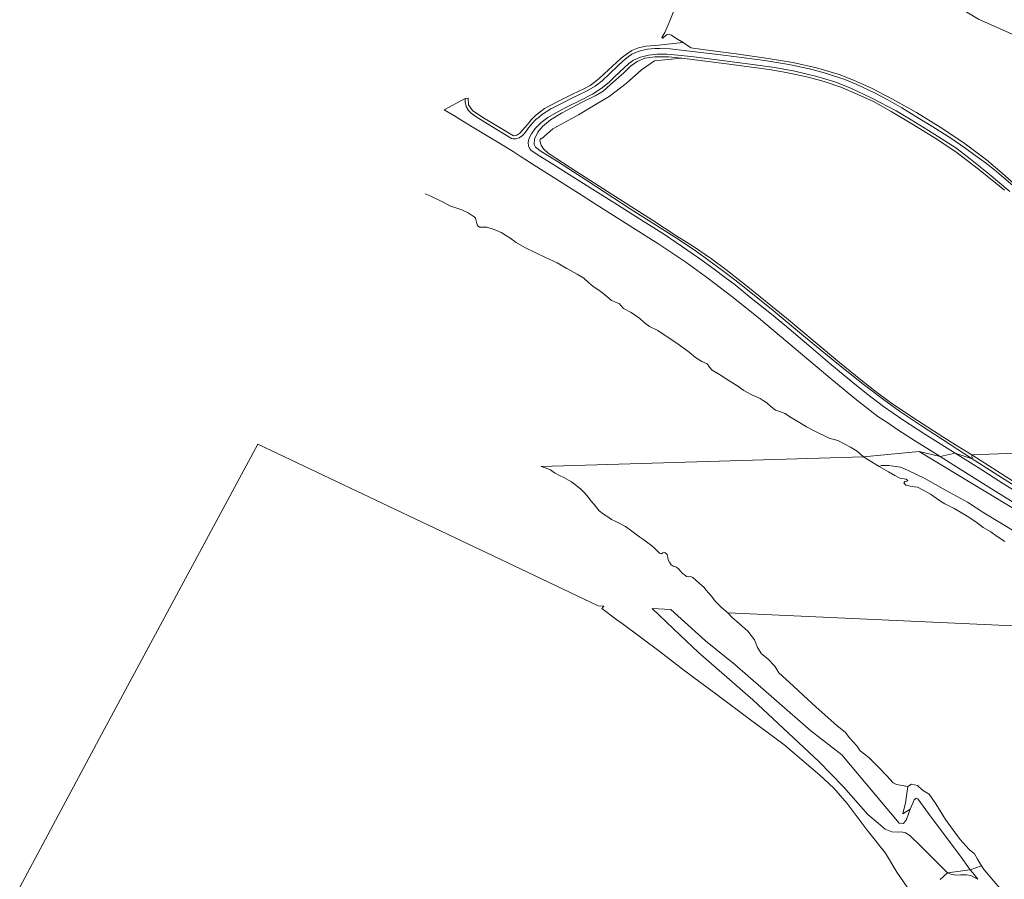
# Model space of a CAD drawing. Extents: x 176032 to 190000, y 318229 to 352878.
# Tile 38 of 184: x 176203 to 176701, y 320018 to 320453. Entities that reach past the tile are written whole.
import ezdxf

# ---------------------------------------------------------------- set-up
doc = ezdxf.new("R2010")
doc.units = 0
for name, color, linetype, lineweight in [('bp-b5-grasland', 253, 'Continuous', 18), ('gw-bs-kruinlijn', 253, 'Continuous', 18), ('gw-bs-teenlijn', 253, 'Continuous', 18), ('og-b5-bekleding', 253, 'Continuous', 18), ('og-b5-grond_ingericht', 253, 'Continuous', 18), ('og-b5-water', 253, 'Continuous', 18), ('og-bs-terreinafscheiding', 7, 'Continuous', 18), ('vh-b5-verh_soort', 253, 'Continuous', 18), ('wh-bs-waterlijn', 253, 'Continuous', 18)]:
    doc.layers.add(name, color=color, linetype=linetype, lineweight=lineweight)
doc.layers.add('viewports', color=7, linetype='Continuous')

# ---------------------------------------------------------------- blocks, each defined once
blk = doc.blocks.new('x-ref dtb totaal grijs')
at = {"layer": 'bp-b5-grasland'}
for points in [[(176706.812, 320368.206, 45.164), (176697.164, 320376.458, 45.086), (176692.15, 320380.609, 45.021), (176687.38, 320383.999, 45.004), (176681.233, 320388.448, 44.974), (176674.056, 320393.447, 44.913), (176664.93, 320399.187, 44.9), (176656.429, 320404.413, 44.909), (176649.214, 320408.719, 44.909), (176642.225, 320412.739, 44.904), (176635.778, 320416.235, 44.917), (176626.477, 320420.596, 44.9), (176620.368, 320423.041, 44.896), (176610.731, 320426.266, 44.887), (176602.565, 320428.431, 44.878), (176592.09, 320430.637, 44.87), (176579.936, 320432.69, 44.904), (176559.057, 320435.446, 44.926), (176536.274, 320438.15, 44.926), (176531.972, 320438.651, 45.099), (176526.845, 320438.78, 45.445), (176524.311, 320438.79, 45.567), (176520.543, 320438.424, 45.8), (176517.455, 320437.774, 45.965), (176515.046, 320436.987, 46.077), (176512.517, 320435.864, 46.077), (176510.032, 320434.04, 46.06), (176508.124, 320432.298, 46.077), (176505.348, 320429.769, 46.051), (176497.543, 320422.458, 46.038), (176493.999, 320419.724, 46.069), (176489.678, 320417.272, 46.09), (176482.581, 320413.803, 46.082), (176477.057, 320411.02, 46.047), (176471.661, 320408.328, 46.034), (176467.437, 320405.525, 46.043), (176465.617, 320404.083, 46.056), (176464.011, 320402.762, 46.056), (176462.103, 320400.818, 46.082), (176460.358, 320398.638, 46.082), (176458.778, 320396.446, 46.06), (176457.265, 320394.819, 46.06), (176455.602, 320393.602, 46.06), (176453.913, 320393.011, 46.025), (176452.347, 320393.055, 45.995), (176451.736, 320393.262, 45.961), (176439.527, 320400.687, 45.216), (176433.361, 320404.571, 45.19), (176431.29, 320406.006, 45.19), (176429.947, 320407.417, 45.194), (176428.795, 320409.384, 45.22), (176428.294, 320411.592, 45.203), (176428.271, 320413.52, 45.186), (176429.696, 320413.592, 45.216), (176429.961, 320410.326, 45.242), (176431.861, 320407.382, 45.156), (176436.722, 320404.279, 45.307), (176452.684, 320394.533, 46.017), (176454.314, 320394.954, 46.116), (176455.819, 320395.882, 46.125), (176459.736, 320400.35, 46.147), (176461.841, 320402.818, 46.16), (176463.882, 320404.832, 46.16), (176466.128, 320406.733, 46.16), (176468.418, 320408.339, 46.116), (176471.272, 320409.941, 46.116), (176476.472, 320412.606, 46.168), (176482.536, 320415.648, 46.19), (176488.219, 320418.437, 46.22), (176491.43, 320420.094, 46.22), (176493.597, 320421.614, 46.194), (176496.15, 320423.752, 46.203), (176498.387, 320425.748, 46.207), (176502.834, 320429.768, 46.155), (176507.257, 320433.819, 46.121), (176509.84, 320435.999, 46.108), (176512.528, 320437.706, 46.108), (176515.913, 320439.084, 46.109), (176519.656, 320440.031, 45.935), (176524.444, 320440.359, 45.608), (176538.513, 320441.752, 44.723), (176542.394, 320439.114, 44.943), (176552.242, 320437.829, 44.935), (176565.499, 320436.124, 44.909), (176581.579, 320433.805, 44.866), (176594.186, 320431.639, 44.848), (176606.046, 320428.979, 44.909), (176617.525, 320425.638, 44.93), (176624.744, 320422.744, 44.965), (176633.929, 320418.774, 44.866), (176644.612, 320413.136, 44.861), (176656.7, 320406.456, 44.796), (176668.695, 320399.006, 44.822), (176680.611, 320391.004, 44.952), (176692.209, 320382.441, 44.978), (176700.059, 320375.762, 44.965), (176715.39, 320362.006, 45.216)], [(176701.337, 320366.996, 44.77), (176688.156, 320377.726, 44.666), (176676.591, 320386.43, 44.649), (176665.725, 320393.657, 44.723), (176654.322, 320400.578, 44.714), (176643.913, 320406.914, 44.71), (176634.922, 320411.925, 44.757), (176627.099, 320415.521, 44.718), (176618.448, 320419.167, 44.718), (176610.038, 320422.005, 44.723), (176601.846, 320424.243, 44.753), (176590.776, 320426.637, 44.84), (176582.21, 320428.15, 44.783), (176560.472, 320431.06, 44.783), (176537.893, 320433.85, 44.861), (176531.081, 320434.642, 45.134), (176524.237, 320434.604, 45.601), (176519.174, 320433.835, 45.896), (176515.34, 320432.146, 46.056), (176511.917, 320429.799, 46.125), (176508.512, 320426.502, 46.155), (176501.771, 320420.618, 46.155), (176498.09, 320417.253, 46.112), (176494.093, 320414.758, 46.103), (176487.856, 320411.731, 46.134), (176477.013, 320406.108, 46.147), (176471.461, 320402.76, 46.142), (176467.444, 320399.349, 46.142), (176465.055, 320396.503, 46.129), (176463.26, 320392.881, 46.121), (176463.199, 320390.109, 46.09), (176463.845, 320388.835, 45.922), (176466.782, 320386.64, 45.662), (176474.468, 320381.998, 45.381), (176489.739, 320371.934, 45.368), (176511.782, 320357.613, 45.35), (176536.056, 320342.186, 45.497), (176545.402, 320336.099, 45.476), (176551.598, 320331.418, 45.48), (176558.475, 320326.417, 45.48), (176564.716, 320321.691, 45.484), (176572.869, 320315.253, 45.454), (176584.237, 320306.166, 45.528), (176600.531, 320292.552, 45.394), (176617.314, 320278.804, 45.363), (176629.635, 320268.897, 45.337), (176639.99, 320261.047, 45.303), (176648.112, 320255.281, 45.303), (176658.689, 320248.056, 45.303), (176684.916, 320231.092, 45.477), (176676.222, 320233.943, 45.307), (176660.982, 320243.573, 45.324), (176649.786, 320250.776, 45.337), (176640.027, 320257.621, 45.359), (176631.367, 320264.212, 45.355), (176624.527, 320269.718, 45.359), (176612.884, 320279.391, 45.35), (176602.235, 320288.363, 45.398), (176589.981, 320298.667, 45.428), (176582.414, 320304.947, 45.42), (176573.065, 320312.472, 45.42), (176564.895, 320319.07, 45.415), (176559.913, 320322.782, 45.437), (176554.258, 320327.088, 45.437), (176546.335, 320332.894, 45.48), (176538.259, 320338.394, 45.433), (176529.106, 320344.562, 45.433), (176518.418, 320351.437, 45.35), (176505.393, 320359.619, 45.333), (176484.001, 320372.934, 45.342), (176473.108, 320379.836, 45.333), (176466.001, 320384.356, 45.666), (176462.106, 320386.878, 45.917), (176461.427, 320387.335, 45.965), (176460.96, 320387.97, 45.978), (176460.36, 320389.518, 46.034), (176460.048, 320391.251, 46.077), (176460.594, 320393.381, 46.103), (176461.741, 320395.559, 46.086), (176463.614, 320398.216, 46.06), (176466.691, 320401.268, 46.06), (176470.013, 320403.788, 46.077), (176474.465, 320406.461, 46.121), (176479.872, 320409.326, 46.103), (176486.764, 320412.556, 46.086), (176492.716, 320415.652, 46.112), (176497.056, 320418.464, 46.112), (176500.924, 320421.611, 46.103), (176503.84, 320424.418, 46.138), (176508.651, 320429.069, 46.108), (176511.031, 320431.226, 46.112), (176513.453, 320432.927, 46.086), (176516.936, 320434.421, 45.995), (176520.996, 320435.406, 45.796), (176525.372, 320435.936, 45.606), (176530.374, 320435.848, 45.229), (176535.862, 320435.486, 44.891), (176544.053, 320434.485, 44.917), (176557.036, 320432.885, 44.904), (176572.426, 320430.934, 44.939), (176584.99, 320429.1, 44.93), (176595.066, 320427.348, 44.922), (176606.196, 320424.669, 44.891), (176615.418, 320421.978, 44.904), (176623.504, 320418.746, 44.913), (176634.155, 320413.721, 44.896), (176646.345, 320407.181, 44.904), (176654.038, 320402.617, 44.917), (176662.717, 320397.3, 44.922), (176669.199, 320393.263, 44.956), (176676.57, 320388.425, 44.943), (176683.262, 320383.361, 44.93), (176692.522, 320375.98, 45), (176703.971, 320366.476, 45.117)], [(176707.048, 320193.944, 40.145), (176699.831, 320198.392, 40.359), (176690.809, 320203.816, 40.35), (176682.551, 320209.124, 40.389), (176671.481, 320215.154, 40.438), (176661.304, 320220.892, 40.379), (176652.231, 320225.355, 40.232), (176648.551, 320226.848, 40.188), (176642.77, 320227.768, 39.866), (176639.033, 320227.645, 39.383), (176637.805, 320227.256, 38.837), (176633.87, 320229.592, 38.837), (176629.947, 320232.113, 38.837), (176658.058, 320234.861, 45.304), (176690.119, 320215.344, 44.888), (176708.437, 320204.465, 44.91)], [(176708.437, 320204.465, 44.91), (176690.119, 320215.344, 44.888), (176658.058, 320234.861, 45.304), (176668.632, 320232.24, 45.346), (176678.904, 320225.857, 45.337), (176693.404, 320216.733, 45.381), (176703.983, 320210.065, 45.307)], [(176715.798, 320209.134, 45.337), (176700.719, 320218.5, 45.324), (176687.942, 320226.64, 45.337), (176676.222, 320233.943, 45.307), (176684.916, 320231.092, 45.477), (176715.954, 320211.248, 45.195)], [(176715.954, 320211.248, 45.195), (176684.916, 320231.092, 45.477), (176684.706, 320233.025, 44.914), (176710.117, 320216.832, 44.962)], [(176701.449, 320189.287, 38.837), (176697.602, 320191.742, 38.837), (176694.311, 320194.051, 38.837), (176690.453, 320196.375, 38.837), (176686.728, 320199.125, 38.837), (176682.394, 320202.021, 38.837), (176679.068, 320204.046, 38.837), (176675.73, 320205.995, 38.837), (176671.128, 320208.26, 38.837), (176668.292, 320210.062, 38.837), (176663.828, 320213.134, 38.837), (176660.479, 320215.061, 38.837), (176657.238, 320216.715, 38.837), (176655.589, 320216.815, 38.837), (176653.486, 320217.313, 38.837), (176651.37, 320217.733, 38.837), (176650.32, 320218.9, 38.837), (176650.871, 320219.55, 38.837), (176651.855, 320219.706, 38.837), (176652.274, 320220.096, 38.837), (176651.514, 320220.703, 38.837), (176648.296, 320221.22, 38.837), (176645.675, 320222.639, 38.837), (176642.533, 320224.488, 38.837), (176637.805, 320227.256, 38.837), (176639.033, 320227.645, 39.383), (176642.77, 320227.768, 39.866), (176648.551, 320226.848, 40.188), (176652.231, 320225.355, 40.232), (176661.304, 320220.892, 40.379), (176671.481, 320215.154, 40.438), (176682.551, 320209.124, 40.389), (176690.809, 320203.816, 40.35), (176699.831, 320198.392, 40.359), (176707.048, 320193.944, 40.145)]]:
    blk.add_polyline3d(points, dxfattribs=at)
for points in [[(176532.383, 320154.815, 42.253), (176549.949, 320138.99, 42.33), (176564.753, 320126.99, 42.192), (176585.829, 320108.573, 42.052), (176603.307, 320093.323, 41.739), (176618.919, 320081.218, 41.596), (176647.917, 320046.661, 41.97), (176650.086, 320046.491, 41.97), (176651.58, 320048.485, 41.97), (176653.56, 320053.784, 41.758), (176654.829, 320056.712, 41.582), (176655.541, 320058.39, 41.582), (176656.51, 320059.297, 41.582), (176657.39, 320059.026, 41.582), (176664.1, 320049.659, 42.083), (176678.934, 320030.007, 42.179), (176683.819, 320023.087, 42.231), (176672.469, 320021.429, 42.646), (176671.708, 320022.213, 42.636), (176665.845, 320028.095, 42.675), (176658.763, 320035.2, 42.723), (176653.346, 320040.427, 42.714), (176651.127, 320041.676, 42.714), (176648.99, 320042.252, 42.714), (176647.388, 320042.15, 42.627), (176644.236, 320042.239, 42.736), (176640.901, 320043.583, 43.01), (176637.273, 320046.663, 43.01), (176632.132, 320051.103, 42.948), (176619.727, 320065.051, 42.823), (176607.29, 320077.791, 42.875), (176573.887, 320109.068, 43.141), (176546.381, 320133.077, 42.94), (176537.046, 320141.8, 43.023), (176522.857, 320155.289, 42.739)], [(176687.724, 320018.254, 42.376), (176685.815, 320019.377, 42.511), (176684.245, 320020.162, 42.556), (176682.104, 320020.435, 42.556), (176679.007, 320020.432, 42.714), (176676.56, 320020.387, 42.736), (176674.044, 320020.776, 42.736), (176672.469, 320021.429, 42.646), (176683.819, 320023.087, 42.231), (176685.193, 320021.452, 42.264)]]:
    blk.add_polyline3d(points, close=True, dxfattribs=at)
at = {"layer": 'gw-bs-kruinlijn'}
for points in [[(176837.953, 320084.243, 45.149), (176830.13, 320094.802, 45.139), (176816.161, 320110.887, 45.04), (176803.898, 320124.302, 44.975), (176782.981, 320145.565, 44.923), (176769.736, 320156.95, 45.083), (176751.586, 320173.236, 45.048), (176734.462, 320186.896, 45.113), (176723.318, 320194.704, 45.053), (176708.437, 320204.465, 44.91), (176690.119, 320215.344, 44.888), (176658.058, 320234.861, 45.304)], [(176684.916, 320231.092, 45.477), (176715.954, 320211.248, 45.195), (176729.005, 320202.952, 45.156), (176738.998, 320196.439, 45.126), (176767.174, 320173.975, 45.243), (176784.345, 320159.989, 45.295), (176794.875, 320150, 45.351), (176795.941, 320148.894, 45.364), (176796.119, 320148.862, 45.347), (176796.43, 320149.002, 45.347), (176797.147, 320149.657, 45.347), (176797.41, 320149.803, 45.347), (176797.658, 320149.687, 45.347), (176799.668, 320147.71, 45.338), (176809.987, 320136.257, 45.338), (176821.45, 320123.6, 45.412), (176833.206, 320109.065, 45.421), (176844.729, 320094.887, 45.421), (176854.544, 320083.383, 45.477), (176862.556, 320073.461, 45.421), (176872.174, 320062.199, 45.373), (176881.612, 320050.84, 45.295), (176884.999, 320048.023, 45.04)], [(176767.563, 320149.399, 42), (176760.328, 320156.079, 41.62), (176752.291, 320161.822, 40.965), (176745.987, 320165.586, 40.389), (176735.07, 320171.702, 40.027), (176729.445, 320175.722, 40.018), (176722.905, 320180.1, 40.037), (176717.505, 320184.992, 40.066), (176712.607, 320189.902, 40.086), (176707.048, 320193.944, 40.145), (176699.831, 320198.392, 40.359), (176690.809, 320203.816, 40.35), (176682.551, 320209.124, 40.389), (176671.481, 320215.154, 40.438), (176661.304, 320220.892, 40.379), (176652.231, 320225.355, 40.232), (176648.551, 320226.848, 40.188), (176642.77, 320227.768, 39.866), (176639.033, 320227.645, 39.383), (176637.805, 320227.256, 38.837)], [(176664.1, 320049.659, 42.083), (176678.934, 320030.007, 42.179), (176683.819, 320023.087, 42.231)], [(176687.724, 320018.254, 42.376), (176685.193, 320021.452, 42.264), (176683.819, 320023.087, 42.231)]]:
    blk.add_polyline3d(points, dxfattribs=at)
at = {"layer": 'gw-bs-teenlijn'}
for points in [[(176684.706, 320233.025, 44.914), (176710.117, 320216.832, 44.962), (176732.485, 320202.309, 45.031), (176741.119, 320196.795, 44.905), (176746.335, 320194.396, 44.858), (176746.855, 320194.151, 44.858), (176747.938, 320193.323, 44.858), (176749.967, 320191.409, 44.858), (176754.547, 320187.138, 44.641), (176762.343, 320180.989, 44.602), (176769.275, 320175.4, 44.736), (176773.731, 320171.758, 44.788), (176779.969, 320166.577, 44.819), (176791.153, 320157.366, 44.767), (176796.599, 320152.459, 44.788), (176799.015, 320150.253, 44.814), (176801.679, 320147.363, 44.788), (176805.247, 320143.306, 44.793), (176806.261, 320141.966, 44.845)], [(176672.469, 320021.429, 42.646), (176674.044, 320020.776, 42.736), (176676.56, 320020.387, 42.736), (176679.007, 320020.432, 42.714), (176682.104, 320020.435, 42.556), (176684.245, 320020.162, 42.556), (176685.815, 320019.377, 42.511), (176687.724, 320018.254, 42.376)]]:
    blk.add_polyline3d(points, dxfattribs=at)
at = {"layer": 'og-b5-bekleding'}
blk.add_polyline3d([(176689.548, 320025.017, 39.873), (176683.819, 320023.087, 42.231), (176678.934, 320030.007, 42.179), (176664.1, 320049.659, 42.083), (176657.39, 320059.026, 41.582), (176656.51, 320059.297, 41.582), (176655.541, 320058.39, 41.582), (176654.829, 320056.712, 41.582), (176653.56, 320053.784, 41.758), (176649.758, 320051.36, 41.86), (176651.137, 320056.931, 40.991), (176652.382, 320065.121, 39.873), (176654.238, 320066.463, 39.873), (176657.155, 320065.721, 39.873), (176659.783, 320063.334, 39.873), (176663.139, 320061.264, 39.873), (176666.55, 320056.348, 39.873), (176671.461, 320048.478, 39.873), (176675.44, 320042.912, 39.873), (176678.83, 320038.3, 39.873), (176683.464, 320033.353, 39.873), (176686.028, 320031.056, 39.873), (176687.631, 320028.346, 39.873)], close=True, dxfattribs=at)
blk.add_polyline3d([(176668.634, 320018.195, 44.913), (176672.469, 320021.429, 42.646), (176674.044, 320020.776, 42.736), (176676.56, 320020.387, 42.736), (176679.007, 320020.432, 42.714), (176682.104, 320020.435, 42.556), (176684.245, 320020.162, 42.556), (176685.815, 320019.377, 42.511), (176687.724, 320018.254, 42.376), (176685.193, 320021.452, 42.264), (176683.819, 320023.087, 42.231), (176689.548, 320025.017, 39.873), (176690.928, 320023.085, 39.873), (176698.831, 320013.77, 39.873)], dxfattribs=at)
at = {"layer": 'og-b5-grond_ingericht'}
for points in [[(176987.89, 320320.156, 44.604), (176688.09, 320453.692, 44.786), (176635.515, 320485.462, 44.695), (176576.168, 320520.634, 44.929), (176589.851, 320529.459, 44.833), (176602.424, 320537.92, 44.833), (176607.682, 320541.21, 44.855), (176618.436, 320550.654, 44.964), (176625.784, 320559.145, 44.959), (176635.575, 320569.245, 44.955), (176649.785, 320583.816, 44.938), (176659.732, 320593.939, 44.907), (176674.913, 320609.498, 44.92), (176682.898, 320617.64, 44.92), (176684.748, 320619.666, 44.907), (176687.445, 320622.154, 44.903), (176691.528, 320623.89, 44.903), (176693.797, 320624.84, 44.899), (176708.992, 320631.353, 44.864)], [(176715.39, 320362.006, 45.216), (176700.059, 320375.762, 44.965), (176692.209, 320382.441, 44.978), (176680.611, 320391.004, 44.952), (176668.695, 320399.006, 44.822), (176656.7, 320406.456, 44.796), (176644.612, 320413.136, 44.861), (176633.929, 320418.774, 44.866), (176624.744, 320422.744, 44.965), (176617.525, 320425.638, 44.93), (176606.046, 320428.979, 44.909), (176594.186, 320431.639, 44.848), (176581.579, 320433.805, 44.866), (176565.499, 320436.124, 44.909), (176552.242, 320437.829, 44.935), (176542.394, 320439.114, 44.943), (176538.513, 320441.752, 44.723), (176534.929, 320444.024, 44.759), (176532.634, 320445.533, 44.676), (176531.191, 320446.084, 44.673), (176530.118, 320445.704, 44.705), (176528.321, 320444.046, 44.873), (176527.921, 320444.069, 44.873), (176527.714, 320444.335, 44.849), (176529.288, 320446.923, 44.8), (176531.538, 320451.989, 44.781), (176534.275, 320458.751, 44.773)], [(176688.09, 320453.692, 44.786), (176987.89, 320320.156, 44.604)], [(176993.565, 320244.799, 45.022), (176684.706, 320233.025, 44.914), (176674.31, 320239.482, 45.009), (176667.759, 320243.671, 45.056), (176654.88, 320252.019, 45.013), (176643.619, 320259.661, 45.013), (176635.605, 320265.541, 45.017), (176628.574, 320271.101, 45.082), (176617.79, 320279.888, 45.104), (176605.393, 320290.151, 45.104), (176590.875, 320302.234, 45.112), (176570.54, 320318.814, 45.112), (176560.271, 320326.9, 45.082), (176552.851, 320332.249, 44.995), (176543.751, 320338.558, 45.004), (176535.427, 320343.779, 45), (176523.024, 320351.871, 45.026), (176504.437, 320363.626, 44.991), (176484.818, 320376.404, 44.982), (176470.278, 320385.794, 44.943), (176467.888, 320388.002, 44.943), (176466.756, 320389.849, 44.887), (176465.997, 320392.045, 44.896), (176466.326, 320393.294, 44.896), (176466.873, 320393.064, 44.891), (176472.638, 320398.099, 44.974), (176485.627, 320405.269, 44.956), (176494.559, 320410.558, 44.948), (176501.09, 320414.432, 44.891), (176509.764, 320421.08, 44.857), (176517.467, 320427.924, 44.662), (176524.08, 320432.481, 44.671), (176537.893, 320433.85, 44.861), (176560.472, 320431.06, 44.783), (176582.21, 320428.15, 44.783), (176590.776, 320426.637, 44.84), (176601.846, 320424.243, 44.753), (176610.038, 320422.005, 44.723), (176618.448, 320419.167, 44.718), (176627.099, 320415.521, 44.718), (176634.922, 320411.925, 44.757), (176643.913, 320406.914, 44.71), (176654.322, 320400.578, 44.714), (176665.725, 320393.657, 44.723), (176676.591, 320386.43, 44.649), (176688.156, 320377.726, 44.666), (176701.337, 320366.996, 44.77)], [(176710.117, 320216.832, 44.962), (176684.706, 320233.025, 44.914), (176993.565, 320244.799, 45.022)], [(176202.691, 320014.267, 45.043), (176245.481, 320094.011, 44.725), (176323.225, 320238.556, 44.551), (176452.61, 320177.055, 44.917), (176495.536, 320156.651, 44.907), (176498.476, 320156.505, 44.86), (176497.384, 320155.26, 44.956), (176505.091, 320149.595, 44.706), (176507.715, 320147.666, 44.621), (176526.938, 320133.29, 44.36), (176538.959, 320124.146, 44.482), (176555.841, 320111.556, 44.573), (176572.67, 320099.011, 44.547), (176589.578, 320086.4, 44.534), (176607.723, 320070.882, 44.592), (176614.926, 320064.436, 44.562), (176621.69, 320056.551, 44.458), (176631.777, 320043.056, 44.509), (176641.062, 320031.422, 44.842), (176646.693, 320021.875, 44.996), (176652.056, 320014.209, 45.026)]]:
    blk.add_polyline3d(points, dxfattribs=at)
at = {"layer": 'og-b5-water'}
for points in [[(176720.609, 320145.851, 38.837), (176561.155, 320153.096, 38.837), (176557.882, 320155.911, 38.752), (176554.778, 320159.016, 38.752), (176552.924, 320161.483, 38.752), (176551.642, 320163, 38.752), (176550.099, 320164.678, 38.752), (176549.165, 320165.991, 38.752), (176547.869, 320167.132, 38.752), (176546.725, 320168.195, 38.752), (176544.94, 320169.667, 38.752), (176543.466, 320171.077, 38.752), (176542.262, 320171.43, 38.752), (176541.371, 320171.323, 38.752), (176540.264, 320171.49, 38.752), (176539.902, 320171.908, 38.752), (176538.12, 320173.173, 38.752), (176537.173, 320174.218, 38.752), (176536.477, 320175.299, 38.752), (176535.131, 320176.26, 38.752), (176533.556, 320176.748, 38.752), (176532.524, 320177.357, 38.752), (176531.595, 320178.707, 38.752), (176531.054, 320179.984, 38.752), (176530.857, 320181.345, 38.752), (176530.447, 320182.692, 38.752), (176529.314, 320183.64, 38.752), (176528.33, 320183.566, 38.752), (176527.697, 320182.971, 38.752), (176526.624, 320183.312, 38.752), (176525.351, 320184.551, 38.752), (176523.996, 320185.9, 38.752), (176522.543, 320187.217, 38.752), (176520.78, 320188.623, 38.752), (176518.672, 320190.054, 38.752), (176516.669, 320191.474, 38.752), (176512.618, 320194.39, 38.752), (176509.372, 320196.84, 38.752), (176508.039, 320197.424, 38.752), (176506.495, 320198.294, 38.752), (176504.57, 320199.33, 38.752), (176502.35, 320200.38, 38.752), (176500.384, 320201.685, 38.752), (176498.335, 320202.99, 38.752), (176496.04, 320204.832, 38.752), (176493.563, 320207.877, 38.752), (176492.005, 320209.631, 38.752), (176490.67, 320211.477, 38.752), (176488.631, 320213.874, 38.752), (176486.572, 320215.938, 38.752), (176485.069, 320217.103, 38.752), (176482.089, 320219.404, 38.752), (176480.507, 320220.306, 38.752), (176478.229, 320221.564, 38.752), (176476.025, 320222.565, 38.752), (176473.399, 320224.027, 38.752), (176471.347, 320225.458, 38.752), (176468.805, 320226.521, 38.752), (176466.658, 320227.15, 38.752), (176629.947, 320232.113, 38.837), (176633.87, 320229.592, 38.837), (176637.805, 320227.256, 38.837), (176642.533, 320224.488, 38.837), (176645.675, 320222.639, 38.837), (176648.296, 320221.22, 38.837), (176651.514, 320220.703, 38.837), (176652.274, 320220.096, 38.837), (176651.855, 320219.706, 38.837), (176650.871, 320219.55, 38.837), (176650.32, 320218.9, 38.837), (176651.37, 320217.733, 38.837), (176653.486, 320217.313, 38.837), (176655.589, 320216.815, 38.837), (176657.238, 320216.715, 38.837), (176660.479, 320215.061, 38.837), (176663.828, 320213.134, 38.837), (176668.292, 320210.062, 38.837), (176671.128, 320208.26, 38.837), (176675.73, 320205.995, 38.837), (176679.068, 320204.046, 38.837), (176682.394, 320202.021, 38.837), (176686.728, 320199.125, 38.837), (176690.453, 320196.375, 38.837), (176694.311, 320194.051, 38.837), (176697.602, 320191.742, 38.837), (176701.449, 320189.287, 38.837)], [(176698.831, 320013.77, 39.873), (176690.928, 320023.085, 39.873), (176689.548, 320025.017, 39.873), (176687.631, 320028.346, 39.873), (176686.028, 320031.056, 39.873), (176683.464, 320033.353, 39.873), (176678.83, 320038.3, 39.873), (176675.44, 320042.912, 39.873), (176671.461, 320048.478, 39.873), (176666.55, 320056.348, 39.873), (176663.139, 320061.264, 39.873), (176659.783, 320063.334, 39.873), (176657.155, 320065.721, 39.873), (176654.238, 320066.463, 39.873), (176652.382, 320065.121, 39.873), (176646.513, 320066.167, 39.873), (176644.971, 320067.126, 39.873), (176641.618, 320070.637, 39.873), (176637.166, 320075.369, 39.873), (176632.511, 320079.941, 39.873), (176628.215, 320083.309, 39.873), (176626.461, 320085.802, 39.873), (176622.757, 320089.762, 39.873), (176620.533, 320092.763, 39.873), (176616.619, 320095.969, 39.873), (176605.686, 320105.493, 39.873), (176599.463, 320111.353, 39.873), (176594.303, 320116.178, 39.873), (176587.082, 320122.767, 39.873), (176585.033, 320126.06, 39.873), (176581.394, 320129.889, 39.873), (176578.247, 320132.427, 39.873), (176576.24, 320135.588, 39.873), (176574.676, 320139.401, 39.873), (176571.348, 320143.84, 39.873), (176567.183, 320147.499, 39.873), (176563.3, 320150.851, 39.873), (176561.155, 320153.096, 38.837), (176720.609, 320145.851, 38.837)]]:
    blk.add_polyline3d(points, dxfattribs=at)
at = {"layer": 'og-bs-terreinafscheiding'}
for points in [[(176428.271, 320413.52, 45.186), (176428.294, 320411.592, 45.203), (176428.795, 320409.384, 45.22), (176429.947, 320407.417, 45.194), (176431.29, 320406.006, 45.19), (176433.361, 320404.571, 45.19), (176439.527, 320400.687, 45.216), (176451.736, 320393.262, 45.961), (176452.347, 320393.055, 45.995), (176453.913, 320393.011, 46.025), (176455.602, 320393.602, 46.06), (176457.265, 320394.819, 46.06), (176458.778, 320396.446, 46.06), (176460.358, 320398.638, 46.082), (176462.103, 320400.818, 46.082), (176464.011, 320402.762, 46.056), (176465.617, 320404.083, 46.056), (176467.437, 320405.525, 46.043), (176471.661, 320408.328, 46.034), (176477.057, 320411.02, 46.047), (176482.581, 320413.803, 46.082), (176489.678, 320417.272, 46.09), (176493.999, 320419.724, 46.069), (176497.543, 320422.458, 46.038), (176505.348, 320429.769, 46.051), (176508.124, 320432.298, 46.077), (176510.032, 320434.04, 46.06), (176512.517, 320435.864, 46.077), (176515.046, 320436.987, 46.077), (176517.455, 320437.774, 45.965), (176520.543, 320438.424, 45.8), (176524.311, 320438.79, 45.567), (176526.845, 320438.78, 45.445), (176531.972, 320438.651, 45.099), (176536.274, 320438.15, 44.926), (176559.057, 320435.446, 44.926), (176579.936, 320432.69, 44.904), (176592.09, 320430.637, 44.87), (176602.565, 320428.431, 44.878), (176610.731, 320426.266, 44.887), (176620.368, 320423.041, 44.896), (176626.477, 320420.596, 44.9), (176635.778, 320416.235, 44.917), (176642.225, 320412.739, 44.904), (176649.214, 320408.719, 44.909), (176656.429, 320404.413, 44.909), (176664.93, 320399.187, 44.9), (176674.056, 320393.447, 44.913), (176681.233, 320388.448, 44.974), (176687.38, 320383.999, 45.004), (176692.15, 320380.609, 45.021), (176697.164, 320376.458, 45.086), (176706.812, 320368.206, 45.164)], [(176703.971, 320366.476, 45.117), (176692.522, 320375.98, 45), (176683.262, 320383.361, 44.93), (176676.57, 320388.425, 44.943), (176669.199, 320393.263, 44.956), (176662.717, 320397.3, 44.922), (176654.038, 320402.617, 44.917), (176646.345, 320407.181, 44.904), (176634.155, 320413.721, 44.896), (176623.504, 320418.746, 44.913), (176615.418, 320421.978, 44.904), (176606.196, 320424.669, 44.891), (176595.066, 320427.348, 44.922), (176584.99, 320429.1, 44.93), (176572.426, 320430.934, 44.939), (176557.036, 320432.885, 44.904), (176544.053, 320434.485, 44.917), (176535.862, 320435.486, 44.891), (176530.374, 320435.848, 45.229), (176525.372, 320435.936, 45.606), (176520.996, 320435.406, 45.796), (176516.936, 320434.421, 45.995), (176513.453, 320432.927, 46.086), (176511.031, 320431.226, 46.112), (176508.651, 320429.069, 46.108), (176503.84, 320424.418, 46.138), (176500.924, 320421.611, 46.103), (176497.056, 320418.464, 46.112), (176492.716, 320415.652, 46.112), (176486.764, 320412.556, 46.086), (176479.872, 320409.326, 46.103), (176474.465, 320406.461, 46.121), (176470.013, 320403.788, 46.077), (176466.691, 320401.268, 46.06), (176463.614, 320398.216, 46.06), (176461.741, 320395.559, 46.086), (176460.594, 320393.381, 46.103), (176460.048, 320391.251, 46.077), (176460.36, 320389.518, 46.034), (176460.96, 320387.97, 45.978), (176461.427, 320387.335, 45.965), (176462.106, 320386.878, 45.917), (176466.001, 320384.356, 45.666), (176473.108, 320379.836, 45.333), (176484.001, 320372.934, 45.342), (176505.393, 320359.619, 45.333), (176518.418, 320351.437, 45.35), (176529.106, 320344.562, 45.433), (176538.259, 320338.394, 45.433), (176546.335, 320332.894, 45.48), (176554.258, 320327.088, 45.437), (176559.913, 320322.782, 45.437), (176564.895, 320319.07, 45.415), (176573.065, 320312.472, 45.42), (176582.414, 320304.947, 45.42), (176589.981, 320298.667, 45.428), (176602.235, 320288.363, 45.398), (176612.884, 320279.391, 45.35), (176624.527, 320269.718, 45.359), (176631.367, 320264.212, 45.355), (176640.027, 320257.621, 45.359), (176649.786, 320250.776, 45.337), (176660.982, 320243.573, 45.324), (176676.222, 320233.943, 45.307)], [(176537.893, 320433.85, 44.861), (176560.472, 320431.06, 44.783), (176582.21, 320428.15, 44.783), (176590.776, 320426.637, 44.84), (176601.846, 320424.243, 44.753), (176610.038, 320422.005, 44.723), (176618.448, 320419.167, 44.718), (176627.099, 320415.521, 44.718), (176634.922, 320411.925, 44.757), (176643.913, 320406.914, 44.71), (176654.322, 320400.578, 44.714), (176665.725, 320393.657, 44.723), (176676.591, 320386.43, 44.649), (176688.156, 320377.726, 44.666), (176701.337, 320366.996, 44.77)], [(176715.39, 320362.006, 45.216), (176700.059, 320375.762, 44.965), (176692.209, 320382.441, 44.978), (176680.611, 320391.004, 44.952), (176668.695, 320399.006, 44.822), (176656.7, 320406.456, 44.796), (176644.612, 320413.136, 44.861), (176633.929, 320418.774, 44.866)], [(176668.632, 320232.24, 45.346), (176678.904, 320225.857, 45.337), (176693.404, 320216.733, 45.381), (176703.983, 320210.065, 45.307), (176718.242, 320201.089, 45.324), (176726.379, 320195.75, 45.238), (176733.404, 320190.639, 45.212), (176739.67, 320185.923, 45.285), (176748.138, 320179.313, 45.277), (176755.856, 320173.149, 45.22), (176763.952, 320166.479, 45.233), (176770.692, 320160.61, 45.259), (176777.46, 320154.388, 45.29), (176786.631, 320145.749, 45.264), (176793.28, 320139.26, 45.242), (176801.886, 320130.59, 45.194)], [(176676.222, 320233.943, 45.307), (176687.942, 320226.64, 45.337), (176700.719, 320218.5, 45.324), (176715.798, 320209.134, 45.337)]]:
    blk.add_polyline3d(points, dxfattribs=at)
at = {"layer": 'vh-b5-verh_soort'}
for points in [[(176703.971, 320366.476, 45.117), (176692.522, 320375.98, 45), (176683.262, 320383.361, 44.93), (176676.57, 320388.425, 44.943), (176669.199, 320393.263, 44.956), (176662.717, 320397.3, 44.922), (176654.038, 320402.617, 44.917), (176646.345, 320407.181, 44.904), (176634.155, 320413.721, 44.896), (176623.504, 320418.746, 44.913), (176615.418, 320421.978, 44.904), (176606.196, 320424.669, 44.891), (176595.066, 320427.348, 44.922), (176584.99, 320429.1, 44.93), (176572.426, 320430.934, 44.939), (176557.036, 320432.885, 44.904), (176544.053, 320434.485, 44.917), (176535.862, 320435.486, 44.891), (176530.374, 320435.848, 45.229), (176525.372, 320435.936, 45.606), (176520.996, 320435.406, 45.796), (176516.936, 320434.421, 45.995), (176513.453, 320432.927, 46.086), (176511.031, 320431.226, 46.112), (176508.651, 320429.069, 46.108), (176503.84, 320424.418, 46.138), (176500.924, 320421.611, 46.103), (176497.056, 320418.464, 46.112), (176492.716, 320415.652, 46.112), (176486.764, 320412.556, 46.086), (176479.872, 320409.326, 46.103), (176474.465, 320406.461, 46.121), (176470.013, 320403.788, 46.077), (176466.691, 320401.268, 46.06), (176463.614, 320398.216, 46.06), (176461.741, 320395.559, 46.086), (176460.594, 320393.381, 46.103), (176460.048, 320391.251, 46.077), (176460.36, 320389.518, 46.034), (176460.96, 320387.97, 45.978), (176461.427, 320387.335, 45.965), (176462.106, 320386.878, 45.917), (176466.001, 320384.356, 45.666), (176473.108, 320379.836, 45.333), (176484.001, 320372.934, 45.342), (176505.393, 320359.619, 45.333), (176518.418, 320351.437, 45.35), (176529.106, 320344.562, 45.433), (176538.259, 320338.394, 45.433), (176546.335, 320332.894, 45.48), (176554.258, 320327.088, 45.437), (176559.913, 320322.782, 45.437), (176564.895, 320319.07, 45.415), (176573.065, 320312.472, 45.42), (176582.414, 320304.947, 45.42), (176589.981, 320298.667, 45.428), (176602.235, 320288.363, 45.398), (176612.884, 320279.391, 45.35), (176624.527, 320269.718, 45.359), (176631.367, 320264.212, 45.355), (176640.027, 320257.621, 45.359), (176649.786, 320250.776, 45.337), (176660.982, 320243.573, 45.324), (176676.222, 320233.943, 45.307), (176668.632, 320232.24, 45.346), (176654.421, 320241.157, 45.424), (176647.324, 320245.79, 45.407), (176641.716, 320249.587, 45.42), (176637.174, 320252.585, 45.441), (176625.51, 320261.687, 45.484), (176612.836, 320272.137, 45.42), (176599.034, 320283.793, 45.355), (176576.658, 320302.437, 45.329), (176563.89, 320312.727, 45.333), (176551.123, 320322.473, 45.333), (176539.905, 320330.629, 45.359), (176526.341, 320339.726, 45.307), (176493.234, 320360.655, 45.359), (176487.472, 320364.29, 45.363), (176474.066, 320372.884, 45.337), (176463.1, 320379.769, 45.666), (176456.042, 320384.315, 46.112), (176452.48, 320386.623, 46.138), (176446.167, 320390.45, 45.805), (176436.856, 320396.033, 45.285), (176431.828, 320399.098, 45.227), (176423.838, 320403.968, 45.134), (176423.593, 320404.114, 45.137), (176417.649, 320407.667, 45.207), (176428.271, 320413.52, 45.186), (176428.294, 320411.592, 45.203), (176428.795, 320409.384, 45.22), (176429.947, 320407.417, 45.194), (176431.29, 320406.006, 45.19), (176433.361, 320404.571, 45.19), (176439.527, 320400.687, 45.216), (176451.736, 320393.262, 45.961), (176452.347, 320393.055, 45.995), (176453.913, 320393.011, 46.025), (176455.602, 320393.602, 46.06), (176457.265, 320394.819, 46.06), (176458.778, 320396.446, 46.06), (176460.358, 320398.638, 46.082), (176462.103, 320400.818, 46.082), (176464.011, 320402.762, 46.056), (176465.617, 320404.083, 46.056), (176467.437, 320405.525, 46.043), (176471.661, 320408.328, 46.034), (176477.057, 320411.02, 46.047), (176482.581, 320413.803, 46.082), (176489.678, 320417.272, 46.09), (176493.999, 320419.724, 46.069), (176497.543, 320422.458, 46.038), (176505.348, 320429.769, 46.051), (176508.124, 320432.298, 46.077), (176510.032, 320434.04, 46.06), (176512.517, 320435.864, 46.077), (176515.046, 320436.987, 46.077), (176517.455, 320437.774, 45.965), (176520.543, 320438.424, 45.8), (176524.311, 320438.79, 45.567), (176526.845, 320438.78, 45.445), (176531.972, 320438.651, 45.099), (176536.274, 320438.15, 44.926), (176559.057, 320435.446, 44.926), (176579.936, 320432.69, 44.904), (176592.09, 320430.637, 44.87), (176602.565, 320428.431, 44.878), (176610.731, 320426.266, 44.887), (176620.368, 320423.041, 44.896), (176626.477, 320420.596, 44.9), (176635.778, 320416.235, 44.917), (176642.225, 320412.739, 44.904), (176649.214, 320408.719, 44.909), (176656.429, 320404.413, 44.909), (176664.93, 320399.187, 44.9), (176674.056, 320393.447, 44.913), (176681.233, 320388.448, 44.974), (176687.38, 320383.999, 45.004), (176692.15, 320380.609, 45.021), (176697.164, 320376.458, 45.086), (176706.812, 320368.206, 45.164)], [(176703.983, 320210.065, 45.307), (176693.404, 320216.733, 45.381), (176678.904, 320225.857, 45.337), (176668.632, 320232.24, 45.346), (176676.222, 320233.943, 45.307), (176687.942, 320226.64, 45.337), (176700.719, 320218.5, 45.324), (176715.798, 320209.134, 45.337)]]:
    blk.add_polyline3d(points, dxfattribs=at)
at = {"layer": 'wh-bs-waterlijn'}
for points in [[(176701.449, 320189.287, 38.837), (176697.602, 320191.742, 38.837), (176694.311, 320194.051, 38.837), (176690.453, 320196.375, 38.837), (176686.728, 320199.125, 38.837), (176682.394, 320202.021, 38.837), (176679.068, 320204.046, 38.837), (176675.73, 320205.995, 38.837), (176671.128, 320208.26, 38.837), (176668.292, 320210.062, 38.837), (176663.828, 320213.134, 38.837), (176660.479, 320215.061, 38.837), (176657.238, 320216.715, 38.837), (176655.589, 320216.815, 38.837), (176653.486, 320217.313, 38.837), (176651.37, 320217.733, 38.837), (176650.32, 320218.9, 38.837), (176650.871, 320219.55, 38.837), (176651.855, 320219.706, 38.837), (176652.274, 320220.096, 38.837), (176651.514, 320220.703, 38.837), (176648.296, 320221.22, 38.837), (176645.675, 320222.639, 38.837), (176642.533, 320224.488, 38.837), (176637.805, 320227.256, 38.837), (176633.87, 320229.592, 38.837), (176629.947, 320232.113, 38.837), (176626.661, 320235.023, 38.837), (176623.389, 320236.993, 38.837), (176616.928, 320240.289, 38.837), (176612.427, 320241.57, 38.837), (176605.17, 320245.024, 38.837), (176601.06, 320247.34, 38.837), (176597.408, 320249.531, 38.837), (176592.636, 320252.376, 38.837), (176590.203, 320254.056, 38.837), (176587.86, 320254.784, 38.837), (176585.4, 320255.71, 38.837), (176583.109, 320257.4, 38.837), (176580.918, 320259.339, 38.837), (176579.104, 320260.675, 38.837), (176577.506, 320261.573, 38.837), (176573.403, 320263.419, 38.837), (176569.293, 320265.734, 38.837), (176565.84, 320268.208, 38.837), (176562.764, 320270.078, 38.837), (176556.907, 320273.806, 38.837), (176553.275, 320275.877, 38.837), (176551.944, 320277.406, 38.837), (176550.702, 320279.163, 38.837), (176548.08, 320280.364, 38.837), (176544.874, 320282.41, 38.837), (176541.663, 320285.089, 38.837), (176535.397, 320289.628, 38.837), (176530.921, 320292.569, 38.837), (176525.847, 320295.952, 38.837), (176521.474, 320298.127, 38.837), (176518.77, 320300.082, 38.837), (176516.656, 320302.065, 38.837), (176512.345, 320305.223, 38.837), (176508.441, 320307.242, 38.837), (176507.173, 320308.573, 38.837), (176506.296, 320309.541, 38.837), (176504.011, 320310.597, 38.837), (176502.226, 320311.289, 38.837), (176500.924, 320312.446, 38.837), (176496.867, 320315.831, 38.837), (176492.943, 320318.298, 38.837), (176490.623, 320320.413, 38.837), (176488.27, 320322.573, 38.837), (176484.911, 320324.533, 38.837), (176479.648, 320327.436, 38.837), (176474.821, 320330.282, 38.837), (176468.837, 320333.06, 38.837), (176464.06, 320335.304, 38.837), (176458.424, 320338.014, 38.837), (176453.989, 320340.605, 38.837), (176450.774, 320342.903, 38.837), (176446.493, 320345.634, 38.837), (176442.967, 320347.213, 38.837), (176439.24, 320348.292, 38.837), (176435.463, 320348.29, 38.837), (176434.74, 320348.842, 38.837), (176434.32, 320349.452, 38.837), (176433.383, 320352.931, 38.837), (176432.811, 320353.572, 38.837), (176429.807, 320355.597, 38.837), (176426.532, 320357.076, 38.837), (176420.465, 320359.155, 38.837), (176417.006, 320360.92, 38.837), (176410.545, 320364.27, 38.837), (176407.959, 320365.215, 38.708)], [(176620.533, 320092.763, 39.873), (176622.757, 320089.762, 39.873), (176626.461, 320085.802, 39.873), (176628.215, 320083.309, 39.873), (176632.511, 320079.941, 39.873), (176637.166, 320075.369, 39.873), (176641.618, 320070.637, 39.873), (176644.971, 320067.126, 39.873), (176646.513, 320066.167, 39.873), (176652.382, 320065.121, 39.873), (176654.238, 320066.463, 39.873), (176657.155, 320065.721, 39.873), (176659.783, 320063.334, 39.873), (176663.139, 320061.264, 39.873), (176666.55, 320056.348, 39.873), (176671.461, 320048.478, 39.873), (176675.44, 320042.912, 39.873), (176678.83, 320038.3, 39.873), (176683.464, 320033.353, 39.873), (176686.028, 320031.056, 39.873), (176687.631, 320028.346, 39.873), (176689.548, 320025.017, 39.873)], [(176689.548, 320025.017, 39.873), (176690.928, 320023.085, 39.873), (176698.831, 320013.77, 39.873), (176712.264, 319996.137, 39.873), (176722.868, 319981.95, 39.873), (176728.383, 319974.736, 39.873), (176731.876, 319966.77, 39.873), (176735.567, 319959.912, 39.873), (176735.6, 319956.507, 39.873), (176734.568, 319954.847, 39.873), (176733.49, 319953.82, 39.873), (176732.439, 319953.831, 39.873), (176729.302, 319955.913, 39.873), (176719.899, 319963.752, 39.873), (176713.098, 319968.409, 39.873), (176709.483, 319969.082, 39.873), (176707.942, 319968.763, 39.873), (176706.144, 319967.433, 39.873)]]:
    blk.add_polyline3d(points, dxfattribs=at)

msp = doc.modelspace()

# ---------------------------------------------------------------- block references
at = {"layer": 'viewports'}
msp.add_blockref('x-ref dtb totaal grijs', (0, 0), dxfattribs=at)

doc.saveas('drawing.dxf')
